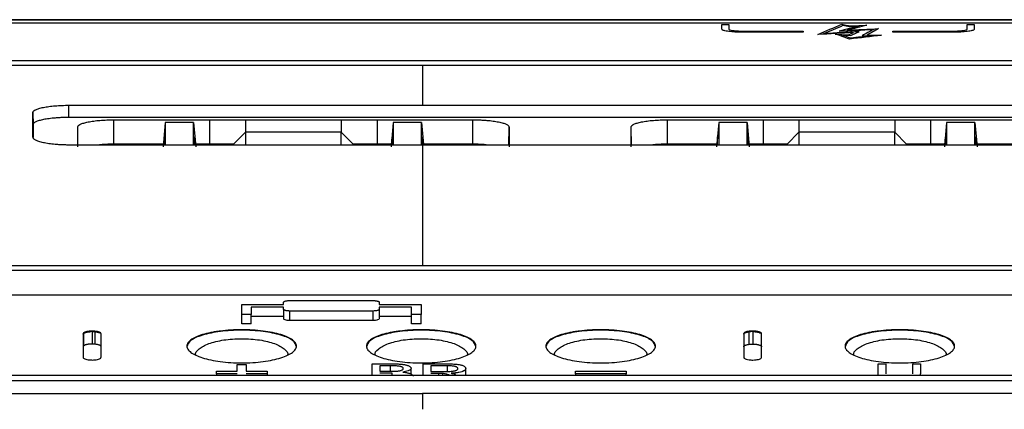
# Model space of a CAD drawing. Header units: millimetres. Extents: x -155 to 1130, y -373 to 1265.
# Tile 12 of 198: x 581 to 663, y 38 to 71. Entities that reach past the tile are written whole.
import ezdxf

# ---------------------------------------------------------------- set-up
doc = ezdxf.new("R2010")
doc.units = ezdxf.units.MM

msp = doc.modelspace()

# ---------------------------------------------------------------- linework, layer by layer
at = {"color": 7, "linetype": 'Continuous', "lineweight": 25}
for p, q in [((675.045, 70.686), (552.371, 70.686)), ((577.621, 70.456), (663.964, 70.456)), ((663.955, 70.723), (577.857, 70.723)), ((639.62, 70.331), (640.22, 70.331)), ((650.275, 70.154), (651.109, 70.186)), ((650.392, 70.203), (651.733, 70.254)), ((660.118, 70.332), (660.718, 70.332)), ((646.42, 69.683), (641.22, 69.683)), ((641.337, 69.772), (641.82, 69.772)), ((641.82, 69.772), (646.42, 69.772)), ((649.091, 69.526), (650.221, 69.468)), ((649.628, 69.451), (650.408, 69.411)), ((651.341, 69.381), (652.126, 69.381)), ((651.732, 69.426), (652.98, 69.426)), ((653.918, 69.772), (658.518, 69.772)), ((659.118, 69.683), (653.918, 69.683)), ((658.518, 69.772), (659.002, 69.772)), ((506.514, 66.916), (614.602, 66.916)), ((552.756, 67.316), (701.152, 67.316)), ((614.602, 66.916), (722.352, 66.916)), ((585.068, 63.572), (614.602, 63.572)), ((585.068, 62.551), (585.068, 63.572)), ((614.602, 63.572), (708.538, 63.572)), ((582.059, 62.974), (582.068, 61.954)), ((708.538, 62.551), (585.068, 62.551)), ((582.068, 61.954), (582.068, 60.891)), ((588.822, 60.316), (588.822, 62.358)), ((593.113, 62.143), (592.935, 60.111)), ((593.114, 62.143), (593.115, 60.25)), ((595.481, 62.141), (593.114, 62.143)), ((595.481, 60.25), (595.481, 62.141)), ((595.481, 62.141), (595.66, 60.109)), ((596.822, 62.361), (596.822, 60.318)), ((599.822, 62.355), (599.822, 61.334)), ((607.822, 62.355), (607.822, 61.334)), ((610.822, 62.361), (610.822, 60.318)), ((612.162, 62.141), (611.984, 60.109)), ((614.53, 62.143), (612.163, 62.141)), ((612.163, 62.141), (612.164, 60.25)), ((614.529, 60.25), (614.53, 62.143)), ((614.53, 62.143), (614.692, 60.297)), ((618.822, 60.316), (618.822, 62.358)), ((635.072, 60.316), (635.072, 62.358)), ((639.363, 62.143), (639.185, 60.111)), ((639.364, 62.143), (639.365, 60.25)), ((641.731, 62.141), (639.364, 62.143)), ((641.731, 60.25), (641.731, 62.141)), ((641.731, 62.141), (641.91, 60.109)), ((643.072, 62.361), (643.072, 60.318)), ((646.072, 62.355), (646.072, 61.334)), ((654.072, 62.355), (654.072, 61.334)), ((657.072, 62.361), (657.072, 60.318)), ((658.412, 62.141), (658.234, 60.109)), ((660.78, 62.143), (658.413, 62.141)), ((658.413, 62.141), (658.414, 60.25)), ((660.779, 60.25), (660.78, 62.143)), ((660.78, 62.143), (660.959, 60.111)), ((593.025, 60.927), (592.965, 60.25)), ((593.026, 60.25), (593.025, 60.927)), ((595.57, 60.925), (595.569, 60.25)), ((595.63, 60.25), (595.57, 60.925)), ((599.822, 61.334), (598.822, 60.315)), ((599.822, 61.334), (599.822, 60.25)), ((607.822, 61.334), (599.822, 61.334)), ((607.822, 60.25), (607.822, 61.334)), ((607.822, 61.334), (608.822, 60.315)), ((612.014, 60.25), (612.074, 60.925)), ((612.074, 60.925), (612.075, 60.25)), ((614.618, 60.242), (614.619, 60.927)), ((614.619, 60.927), (614.679, 60.25)), ((639.275, 60.927), (639.215, 60.25)), ((639.276, 60.25), (639.275, 60.927)), ((641.82, 60.925), (641.819, 60.25)), ((641.88, 60.25), (641.82, 60.925)), ((646.072, 61.334), (645.072, 60.315)), ((646.072, 61.334), (646.072, 60.25)), ((654.072, 61.334), (646.072, 61.334)), ((654.072, 60.25), (654.072, 61.334)), ((654.072, 61.334), (655.072, 60.315)), ((658.264, 60.25), (658.324, 60.925)), ((658.324, 60.925), (658.325, 60.25)), ((660.868, 60.25), (660.869, 60.927)), ((660.869, 60.927), (660.929, 60.25)), ((614.602, 60.25), (585.068, 60.25)), ((592.953, 60.317), (588.822, 60.316)), ((596.822, 60.318), (595.641, 60.318)), ((612.002, 60.318), (610.822, 60.318)), ((708.116, 60.25), (614.602, 60.25)), ((618.822, 60.316), (614.69, 60.317)), ((639.203, 60.317), (635.072, 60.316)), ((643.072, 60.318), (641.891, 60.318)), ((658.252, 60.318), (657.072, 60.318)), ((665.072, 60.316), (660.94, 60.317)), ((515.025, 50.192), (714.18, 50.192)), ((714.18, 49.772), (515.025, 49.772)), ((714.18, 47.689), (515.025, 47.689)), ((599.502, 46.932), (603.002, 46.932)), ((599.502, 46.085), (599.502, 46.932)), ((603.002, 46.932), (603.002, 47.105)), ((603.502, 47.25), (610.502, 47.25)), ((611.002, 47.105), (611.002, 46.932)), ((611.002, 46.932), (614.502, 46.932)), ((600.302, 46.085), (599.502, 46.085)), ((599.502, 45.294), (599.502, 46.085)), ((603.002, 46.699), (600.302, 46.699)), ((600.302, 46.699), (600.302, 46.085)), ((600.302, 45.294), (600.302, 46.085)), ((603.002, 46.525), (603.002, 46.699)), ((603.002, 46.525), (603.002, 45.733)), ((610.502, 46.378), (603.502, 46.378)), ((603.502, 46.378), (603.502, 45.587)), ((610.502, 45.587), (610.502, 46.378)), ((613.702, 46.699), (611.002, 46.699)), ((611.002, 46.699), (611.002, 46.525)), ((611.002, 46.525), (611.002, 45.733)), ((613.702, 46.085), (613.702, 46.699)), ((614.502, 46.085), (613.702, 46.085)), ((613.702, 45.294), (613.702, 46.085)), ((614.502, 45.294), (614.502, 46.085)), ((600.302, 45.294), (599.502, 45.294)), ((603.002, 45.908), (600.302, 45.908)), ((610.502, 45.587), (603.502, 45.587)), ((613.702, 45.908), (611.002, 45.908)), ((614.502, 45.294), (613.702, 45.294)), ((586.285, 44.546), (586.285, 44.503)), ((586.286, 44.502), (586.286, 43.459)), ((587.002, 44.703), (587.002, 44.664)), ((587.002, 44.66), (587.002, 43.617)), ((587.227, 44.647), (587.227, 43.606)), ((587.228, 44.693), (587.228, 44.65)), ((641.919, 44.64), (641.872, 44.64)), ((641.919, 44.687), (641.919, 44.644)), ((641.92, 43.6), (641.92, 44.64)), ((642.203, 44.703), (642.203, 44.664)), ((642.203, 44.66), (642.203, 43.617)), ((597.386, 41.116), (597.386, 41.353)), ((597.386, 41.353), (599.129, 41.353)), ((599.129, 41.353), (599.129, 41.902)), ((599.129, 41.902), (599.875, 41.902)), ((599.875, 41.902), (599.875, 41.353)), ((599.875, 41.353), (601.618, 41.353)), ((601.618, 41.353), (601.618, 41.116)), ((610.401, 41.963), (612.132, 41.963)), ((610.401, 41.015), (610.401, 41.963)), ((611.934, 41.796), (611.053, 41.796)), ((611.053, 41.796), (611.053, 41.347)), ((611.053, 41.347), (612.006, 41.347)), ((612.072, 41.178), (611.053, 41.178)), ((613.661, 41.113), (613.661, 41.587)), ((614.668, 41.963), (616.674, 41.963)), ((614.668, 41.015), (614.668, 41.963)), ((616.698, 41.796), (615.32, 41.796)), ((615.32, 41.796), (615.32, 41.329)), ((615.32, 41.329), (616.558, 41.329)), ((615.988, 41.16), (615.32, 41.16)), ((616.309, 41.015), (616.309, 41.153)), ((618.224, 41.015), (618.224, 41.571)), ((627.386, 41.353), (631.618, 41.353)), ((627.386, 41.116), (627.386, 41.353)), ((631.618, 41.353), (631.618, 41.116)), ((652.684, 41.124), (652.684, 41.963)), ((652.684, 41.963), (653.336, 41.963)), ((653.336, 41.963), (653.336, 41.134)), ((655.588, 41.134), (655.588, 41.963)), ((655.588, 41.963), (656.24, 41.963)), ((656.24, 41.963), (656.24, 41.124)), ((515.238, 41.015), (713.967, 41.015)), ((713.967, 40.53), (515.238, 40.53)), ((599.129, 41.116), (597.386, 41.116)), ((597.386, 41.116), (597.386, 41.015)), ((601.618, 41.116), (599.875, 41.116)), ((601.618, 41.116), (601.618, 41.015)), ((631.618, 41.116), (627.386, 41.116)), ((627.386, 41.116), (627.386, 41.015)), ((631.618, 41.015), (631.618, 41.116)), ((652.684, 41.015), (652.684, 41.124)), ((656.24, 41.015), (656.24, 41.124)), ((515.238, 39.475), (614.602, 39.475)), ((713.967, 39.475), (614.602, 39.475))]:
    msp.add_line(p, q, dxfattribs=at)
at = {"color": 8, "linetype": 'Continuous', "lineweight": 25}
for p, q in [((585.817, 60.25), (585.804, 61.753)), ((621.827, 60.25), (621.84, 61.753)), ((632.067, 60.25), (632.054, 61.753)), ((611.934, 41.347), (611.934, 41.796)), ((612.072, 41.015), (612.072, 41.178)), ((615.988, 41.015), (615.988, 41.16)), ((616.698, 41.333), (616.698, 41.796))]:
    msp.add_line(p, q, dxfattribs=at)
at = {"color": 7, "linetype": 'Continuous', "lineweight": 25, "flags": 128}
for points in [[(588.822, 62.358), (593.302, 62.36), (596.822, 62.361)], [(596.822, 62.361), (598.502, 62.358), (599.822, 62.355)], [(599.822, 62.355), (604.302, 62.355), (607.822, 62.355)], [(607.822, 62.355), (609.502, 62.358), (610.822, 62.361)], [(610.822, 62.361), (615.302, 62.359), (618.822, 62.358)], [(635.072, 62.358), (639.552, 62.36), (643.072, 62.361)], [(643.072, 62.361), (644.752, 62.358), (646.072, 62.355)], [(646.072, 62.355), (650.552, 62.355), (654.072, 62.355)], [(654.072, 62.355), (655.752, 62.358), (657.072, 62.361)], [(657.072, 62.361), (661.552, 62.359), (665.072, 62.358)], [(598.822, 60.315), (598.313, 60.316), (596.822, 60.318)], [(610.822, 60.318), (609.331, 60.316), (608.822, 60.315)], [(645.072, 60.315), (644.563, 60.316), (643.072, 60.318)], [(657.072, 60.318), (655.581, 60.316), (655.072, 60.315)]]:
    msp.add_lwpolyline(points, dxfattribs=at)
at = {"color": 7, "linetype": 'Continuous', "lineweight": 25}
for points in [[(639.62, 69.919), (639.62, 70.058), (639.62, 70.195), (639.62, 70.331)], [(640.22, 70.331), (640.22, 70.224), (640.22, 70.116), (640.22, 70.006)], [(640.22, 70.006), (640.22, 69.983), (640.22, 69.959), (640.22, 69.936)], [(647.662, 69.484), (648.326, 69.777), (648.991, 70.063), (649.656, 70.342)], [(648.148, 69.558), (648.684, 69.794), (649.221, 70.025), (649.758, 70.252)], [(651.109, 70.186), (650.553, 70.048), (649.997, 69.909), (649.44, 69.767)], [(649.656, 70.342), (649.901, 70.296), (650.147, 70.25), (650.392, 70.203)], [(649.758, 70.252), (649.93, 70.219), (650.103, 70.187), (650.275, 70.154)], [(651.733, 70.254), (651.189, 70.12), (650.645, 69.984), (650.101, 69.847)], [(650.101, 69.847), (650.978, 69.89), (651.855, 69.933), (652.732, 69.976)], [(652.732, 69.976), (652.399, 69.796), (652.065, 69.612), (651.732, 69.426)], [(660.118, 70.007), (660.118, 70.116), (660.118, 70.224), (660.118, 70.332)], [(660.118, 69.936), (660.118, 69.96), (660.118, 69.983), (660.118, 70.007)], [(660.718, 70.332), (660.718, 70.196), (660.718, 70.058), (660.718, 69.919)], [(646.42, 69.772), (646.42, 69.742), (646.42, 69.712), (646.42, 69.683)], [(650.623, 69.645), (649.636, 69.591), (648.649, 69.538), (647.662, 69.484)], [(651.109, 69.719), (650.122, 69.665), (649.135, 69.612), (648.148, 69.558)], [(650.287, 69.097), (649.888, 69.242), (649.489, 69.385), (649.091, 69.526)], [(649.44, 69.767), (650.392, 69.815), (651.344, 69.862), (652.296, 69.909)], [(650.408, 69.171), (650.148, 69.265), (649.888, 69.358), (649.628, 69.451)], [(650.221, 69.468), (650.355, 69.527), (650.489, 69.586), (650.623, 69.645)], [(652.98, 69.426), (652.082, 69.317), (651.184, 69.208), (650.287, 69.097)], [(650.408, 69.411), (650.642, 69.514), (650.875, 69.617), (651.109, 69.719)], [(652.126, 69.381), (651.553, 69.311), (650.981, 69.241), (650.408, 69.171)], [(652.296, 69.909), (651.978, 69.735), (651.659, 69.559), (651.341, 69.381)], [(653.918, 69.683), (653.918, 69.713), (653.918, 69.742), (653.918, 69.772)], [(614.602, 66.916), (614.602, 65.872), (614.602, 64.757), (614.602, 63.572)], [(582.059, 60.9), (582.059, 61.613), (582.059, 62.305), (582.059, 62.974)], [(585.804, 60.091), (585.804, 60.659), (585.804, 61.213), (585.804, 61.753)], [(621.84, 61.753), (621.84, 61.213), (621.84, 60.659), (621.84, 60.091)], [(632.054, 60.091), (632.054, 60.659), (632.054, 61.213), (632.054, 61.753)], [(586.252, 44.437), (586.259, 44.459), (586.266, 44.481), (586.285, 44.503)], [(586.252, 44.48), (586.252, 43.834), (586.252, 43.179), (586.252, 42.514)], [(586.293, 44.51), (586.304, 44.518), (586.315, 44.526), (586.328, 44.535)], [(587.002, 44.66), (587.079, 44.657), (587.155, 44.653), (587.228, 44.65)], [(587.252, 44.647), (587.278, 44.644), (587.304, 44.641), (587.329, 44.638)], [(587.752, 42.514), (587.752, 43.179), (587.752, 43.834), (587.752, 44.48)], [(641.453, 44.48), (641.453, 43.834), (641.453, 43.179), (641.453, 42.514)], [(641.453, 44.437), (641.454, 44.444), (641.454, 44.45), (641.456, 44.457)], [(641.845, 44.635), (641.854, 44.635), (641.863, 44.635), (641.872, 44.635)], [(642.203, 44.703), (642.107, 44.7), (642.01, 44.697), (641.919, 44.687)], [(642.203, 44.658), (642.249, 44.658), (642.294, 44.658), (642.339, 44.658)], [(642.339, 44.656), (642.385, 44.652), (642.43, 44.649), (642.474, 44.645)], [(642.474, 44.645), (642.522, 44.638), (642.568, 44.631), (642.612, 44.624)], [(642.612, 44.624), (642.646, 44.617), (642.678, 44.609), (642.707, 44.602)], [(642.707, 44.602), (642.788, 44.576), (642.851, 44.55), (642.894, 44.524)], [(642.894, 44.524), (642.914, 44.509), (642.93, 44.494), (642.939, 44.48)], [(642.953, 42.514), (642.953, 43.179), (642.953, 43.834), (642.953, 44.48)], [(642.203, 42.283), (642.299, 42.287), (642.396, 42.29), (642.487, 42.3)], [(614.602, 39.475), (614.602, 39.042), (614.602, 38.605), (614.602, 38.164)]]:
    msp.add_open_spline(points, degree=3, dxfattribs=at)
for points, knots in [([(641.22, 69.683), (641.114, 69.683), (641.009, 69.684), (640.804, 69.69), (640.702, 69.695), (640.508, 69.707), (640.416, 69.714), (640.242, 69.732), (640.16, 69.742), (639.939, 69.774), (639.82, 69.801), (639.662, 69.857), (639.62, 69.888), (639.62, 69.919)], [0, 0, 0, 0, 0.125, 0.125, 0.25, 0.25, 0.375, 0.375, 0.5, 0.5, 0.75, 0.75, 1, 1, 1, 1]), ([(640.22, 69.936), (640.22, 69.914), (640.249, 69.893), (640.36, 69.854), (640.442, 69.835), (640.647, 69.805), (640.772, 69.793), (641.041, 69.776), (641.188, 69.772), (641.337, 69.772)], [0, 0, 0, 0, 0.25, 0.25, 0.5, 0.5, 0.75, 0.75, 1, 1, 1, 1]), ([(659.002, 69.772), (659.15, 69.772), (659.295, 69.776), (659.566, 69.793), (659.69, 69.805), (659.896, 69.836), (659.978, 69.854), (660.089, 69.893), (660.118, 69.915), (660.118, 69.936)], [0, 0, 0, 0, 0.25, 0.25, 0.5, 0.5, 0.75, 0.75, 1, 1, 1, 1]), ([(660.718, 69.919), (660.718, 69.904), (660.708, 69.889), (660.668, 69.859), (660.637, 69.844), (660.558, 69.815), (660.509, 69.802), (660.394, 69.776), (660.327, 69.764), (660.106, 69.731), (659.928, 69.713), (659.542, 69.689), (659.331, 69.683), (659.118, 69.683)], [0, 0, 0, 0, 0.125, 0.125, 0.25, 0.25, 0.375, 0.375, 0.5, 0.5, 0.75, 0.75, 1, 1, 1, 1]), ([(582.059, 62.974), (582.06, 62.986), (582.062, 63.008), (582.076, 63.042), (582.099, 63.075), (582.131, 63.108), (582.172, 63.14), (582.223, 63.172), (582.333, 63.229), (582.544, 63.309), (582.921, 63.4), (583.379, 63.475), (583.818, 63.521), (584.19, 63.548), (584.477, 63.562), (584.771, 63.571), (584.968, 63.572), (585.068, 63.572)], [0, 0, 0, 0, 0.036139, 0.07198, 0.107631, 0.143198, 0.178791, 0.214519, 0.250489, 0.37619, 0.501717, 0.626678, 0.75111, 0.813658, 0.875566, 0.937469, 1, 1, 1, 1]), ([(585.068, 62.551), (585.011, 62.551), (584.898, 62.551), (584.73, 62.548), (584.563, 62.543), (584.399, 62.537), (584.236, 62.529), (584.075, 62.518), (583.787, 62.497), (583.388, 62.455), (582.932, 62.38), (582.555, 62.289), (582.323, 62.202), (582.191, 62.128), (582.12, 62.072), (582.076, 62.013), (582.071, 61.974), (582.068, 61.954)], [0, 0, 0, 0, 0.035789, 0.071283, 0.1066, 0.141855, 0.177168, 0.212656, 0.248435, 0.372232, 0.496626, 0.622493, 0.748653, 0.811672, 0.874177, 0.936757, 1, 1, 1, 1]), ([(585.804, 61.753), (585.805, 61.764), (585.807, 61.787), (585.821, 61.821), (585.844, 61.854), (585.876, 61.887), (585.917, 61.92), (585.968, 61.952), (586.077, 62.01), (586.286, 62.09), (586.662, 62.182), (587.121, 62.258), (587.563, 62.306), (587.938, 62.333), (588.227, 62.347), (588.523, 62.356), (588.722, 62.358), (588.822, 62.358)], [0, 0, 0, 0, 0.03601, 0.071733, 0.107273, 0.142738, 0.178235, 0.213872, 0.249755, 0.374621, 0.499173, 0.624981, 0.750179, 0.812968, 0.875106, 0.937236, 1, 1, 1, 1]), ([(618.822, 62.358), (618.88, 62.358), (618.994, 62.358), (619.164, 62.355), (619.333, 62.35), (619.499, 62.343), (619.664, 62.335), (619.827, 62.324), (620.119, 62.302), (620.524, 62.258), (620.982, 62.182), (621.358, 62.09), (621.587, 62.002), (621.718, 61.928), (621.788, 61.871), (621.832, 61.812), (621.837, 61.773), (621.84, 61.753)], [0, 0, 0, 0, 0.035976, 0.071663, 0.10718, 0.142647, 0.178184, 0.21391, 0.249944, 0.375124, 0.500978, 0.625488, 0.75037, 0.812952, 0.875035, 0.937194, 1, 1, 1, 1]), ([(632.054, 61.753), (632.055, 61.764), (632.057, 61.787), (632.071, 61.821), (632.094, 61.854), (632.126, 61.887), (632.167, 61.92), (632.218, 61.952), (632.327, 62.01), (632.536, 62.09), (632.912, 62.182), (633.371, 62.258), (633.813, 62.306), (634.188, 62.333), (634.477, 62.347), (634.773, 62.356), (634.972, 62.358), (635.072, 62.358)], [0, 0, 0, 0, 0.03601, 0.071733, 0.107273, 0.142738, 0.178235, 0.213872, 0.249755, 0.374621, 0.499173, 0.624981, 0.750179, 0.812968, 0.875106, 0.937236, 1, 1, 1, 1]), ([(585.068, 60.25), (585.011, 60.25), (584.897, 60.251), (584.727, 60.254), (584.559, 60.259), (584.393, 60.266), (584.229, 60.276), (584.067, 60.287), (583.776, 60.312), (583.373, 60.359), (582.915, 60.442), (582.54, 60.541), (582.311, 60.635), (582.18, 60.715), (582.11, 60.776), (582.067, 60.838), (582.062, 60.879), (582.059, 60.9)], [0, 0, 0, 0, 0.035922, 0.071548, 0.107, 0.142395, 0.177857, 0.213505, 0.249458, 0.374405, 0.500133, 0.624932, 0.750156, 0.812801, 0.874942, 0.937151, 1, 1, 1, 1]), ([(588.822, 60.316), (588.482, 60.312), (588.024, 60.308), (587.641, 60.262), (587.543, 60.25)], [0, 0, 0, 0, 0.743977, 1, 1, 1, 1]), ([(620.108, 60.25), (619.883, 60.271), (619.476, 60.31), (619.025, 60.314), (618.822, 60.316)], [0, 0, 0, 0, 0.5508234, 1, 1, 1, 1]), ([(635.072, 60.316), (634.732, 60.312), (634.274, 60.308), (633.891, 60.262), (633.793, 60.25)], [0, 0, 0, 0, 0.743977, 1, 1, 1, 1]), ([(603.002, 47.105), (603.003, 47.112), (603.005, 47.126), (603.022, 47.146), (603.05, 47.167), (603.091, 47.187), (603.151, 47.211), (603.24, 47.233), (603.363, 47.247), (603.455, 47.249), (603.502, 47.25)], [0, 0, 0, 0, 0.093239, 0.190804, 0.29193, 0.395618, 0.500677, 0.65493, 0.823828, 1, 1, 1, 1]), ([(610.502, 47.25), (610.523, 47.249), (610.565, 47.249), (610.629, 47.245), (610.692, 47.239), (610.752, 47.231), (610.809, 47.221), (610.877, 47.203), (610.944, 47.178), (610.994, 47.145), (610.999, 47.118), (611.002, 47.105)], [0, 0, 0, 0, 0.077843, 0.158597, 0.241803, 0.326891, 0.413207, 0.500059, 0.674239, 0.842262, 1, 1, 1, 1]), ([(614.502, 46.932), (614.502, 46.791), (614.502, 46.511), (614.502, 46.227), (614.502, 46.085)], [0, 0, 0, 0, 0.500009, 1, 1, 1, 1]), ([(603.502, 46.378), (603.481, 46.379), (603.439, 46.379), (603.376, 46.383), (603.313, 46.389), (603.253, 46.397), (603.196, 46.408), (603.128, 46.425), (603.06, 46.451), (603.011, 46.484), (603.005, 46.511), (603.002, 46.525)], [0, 0, 0, 0, 0.077474, 0.157814, 0.240568, 0.325175, 0.410994, 0.497345, 0.672454, 0.841399, 1, 1, 1, 1]), ([(611.002, 46.525), (611.001, 46.518), (610.999, 46.504), (610.982, 46.483), (610.953, 46.462), (610.912, 46.442), (610.852, 46.417), (610.763, 46.395), (610.641, 46.381), (610.549, 46.379), (610.502, 46.378)], [0, 0, 0, 0, 0.09374, 0.191839, 0.293522, 0.397772, 0.503379, 0.656386, 0.824365, 1, 1, 1, 1]), ([(603.502, 45.587), (603.367, 45.587), (603.236, 45.604), (603.054, 45.658), (603.002, 45.695), (603.002, 45.733)], [0, 0, 0, 0, 0.5, 0.5, 1, 1, 1, 1]), ([(611.002, 45.733), (611.002, 45.695), (610.951, 45.658), (610.768, 45.603), (610.637, 45.587), (610.502, 45.587)], [0, 0, 0, 0, 0.5, 0.5, 1, 1, 1, 1]), ([(586.285, 44.546), (586.28, 44.541), (586.276, 44.536), (586.273, 44.53), (586.268, 44.522), (586.264, 44.514), (586.261, 44.505), (586.257, 44.497), (586.255, 44.489), (586.252, 44.48)], [0, 0, 0, 0, 0.0000583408, 0.0000583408, 0.0000583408, 0.0001463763, 0.0001463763, 0.0001463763, 0.0002345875, 0.0002345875, 0.0002345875, 0.0002345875]), ([(587.002, 44.703), (586.921, 44.702), (586.841, 44.7), (586.688, 44.685), (586.617, 44.674), (586.491, 44.645), (586.434, 44.628), (586.343, 44.59), (586.313, 44.568), (586.285, 44.546)], [0, 0, 0, 0, 0.25, 0.25, 0.5, 0.5, 0.75, 0.75, 1, 1, 1, 1]), ([(586.328, 44.535), (586.34, 44.542), (586.365, 44.556), (586.413, 44.576), (586.466, 44.593), (586.522, 44.609), (586.581, 44.622), (586.643, 44.633), (586.706, 44.643), (586.77, 44.65), (586.834, 44.655), (586.877, 44.657), (586.898, 44.658)], [0, 0, 0, 0, 0.114053, 0.225316, 0.333816, 0.438836, 0.540291, 0.6386, 0.733874, 0.826015, 0.91474, 1, 1, 1, 1]), ([(587.002, 44.66), (586.985, 44.66), (586.95, 44.66), (586.916, 44.658), (586.898, 44.658)], [0, 0, 0, 0, 0.493593, 1, 1, 1, 1]), ([(587.228, 44.693), (587.209, 44.695), (587.19, 44.696), (587.171, 44.697), (587.152, 44.698), (587.133, 44.699), (587.114, 44.699), (587.077, 44.701), (587.04, 44.702), (587.002, 44.703)], [0, 0, 0, 0, 0.0000576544, 0.0000576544, 0.0000576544, 0.0001152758, 0.0001152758, 0.0001152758, 0.0002282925, 0.0002282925, 0.0002282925, 0.0002282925]), ([(587.752, 44.48), (587.747, 44.503), (587.741, 44.527), (587.695, 44.571), (587.658, 44.592), (587.564, 44.63), (587.507, 44.647), (587.379, 44.675), (587.303, 44.684), (587.228, 44.693)], [0, 0, 0, 0, 0.25, 0.25, 0.5, 0.5, 0.75, 0.75, 1, 1, 1, 1]), ([(587.329, 44.638), (587.353, 44.634), (587.403, 44.626), (587.474, 44.611), (587.543, 44.592), (587.608, 44.569), (587.667, 44.542), (587.715, 44.512), (587.731, 44.49), (587.739, 44.478)], [0, 0, 0, 0, 0.112455, 0.235182, 0.368618, 0.511772, 0.664605, 0.827701, 1, 1, 1, 1]), ([(587.752, 44.437), (587.752, 44.443), (587.75, 44.457), (587.743, 44.47), (587.739, 44.477)], [0, 0, 0, 0, 0.492201, 1, 1, 1, 1]), ([(599.502, 42.041), (599.192, 42.041), (598.889, 42.05), (598.291, 42.088), (597.995, 42.116), (597.435, 42.19), (597.17, 42.235), (596.67, 42.34), (596.437, 42.4), (596.021, 42.531), (595.833, 42.603), (595.507, 42.756), (595.37, 42.836), (595.15, 43.003), (595.065, 43.09), (594.953, 43.265), (594.925, 43.353), (594.924, 43.531), (594.953, 43.62), (595.064, 43.794), (595.147, 43.878), (595.369, 44.043), (595.507, 44.122), (595.83, 44.271), (596.015, 44.34), (596.437, 44.469), (596.668, 44.527), (597.04, 44.603), (597.168, 44.626), (597.434, 44.669), (597.573, 44.689), (597.995, 44.743), (598.285, 44.769), (598.883, 44.806), (599.194, 44.815), (599.805, 44.815), (600.109, 44.806), (600.712, 44.77), (601.006, 44.743), (601.564, 44.673), (601.834, 44.629), (602.334, 44.527), (602.564, 44.47), (602.983, 44.342), (603.173, 44.271), (603.497, 44.123), (603.634, 44.044), (603.857, 43.879), (603.94, 43.793), (604.051, 43.62), (604.08, 43.531), (604.08, 43.353), (604.051, 43.265), (603.94, 43.09), (603.855, 43.003), (603.633, 42.836), (603.497, 42.756), (603.173, 42.604), (602.984, 42.532), (602.567, 42.4), (602.339, 42.341), (601.84, 42.236), (601.571, 42.19), (601.013, 42.117), (600.723, 42.089), (600.118, 42.05), (599.812, 42.041), (599.502, 42.041)], [0, 0, 0, 0, 0.03125, 0.03125, 0.0625, 0.0625, 0.09375, 0.09375, 0.125, 0.125, 0.15625, 0.15625, 0.1875, 0.1875, 0.21875, 0.21875, 0.25, 0.25, 0.28125, 0.28125, 0.3125, 0.3125, 0.34375, 0.34375, 0.375, 0.375, 0.40625, 0.40625, 0.421875, 0.421875, 0.4375, 0.4375, 0.46875, 0.46875, 0.5, 0.5, 0.53125, 0.53125, 0.5625, 0.5625, 0.59375, 0.59375, 0.625, 0.625, 0.65625, 0.65625, 0.6875, 0.6875, 0.71875, 0.71875, 0.75, 0.75, 0.78125, 0.78125, 0.8125, 0.8125, 0.84375, 0.84375, 0.875, 0.875, 0.90625, 0.90625, 0.9375, 0.9375, 0.96875, 0.96875, 1, 1, 1, 1]), ([(604.079, 43.398), (604.015, 43.575), (603.885, 43.93), (603.019, 44.313), (602.097, 44.543), (601.291, 44.674), (600.419, 44.754), (599.503, 44.781), (598.586, 44.754), (597.715, 44.674), (596.908, 44.543), (595.986, 44.313), (595.119, 43.93), (594.99, 43.575), (594.925, 43.398)], [0, 0, 0, 0, 0.12469, 0.249447, 0.3138, 0.37475, 0.437894, 0.500014, 0.562017, 0.625279, 0.686161, 0.750577, 0.875333, 1, 1, 1, 1]), ([(614.502, 42.041), (614.192, 42.041), (613.889, 42.05), (613.291, 42.088), (612.995, 42.116), (612.435, 42.19), (612.17, 42.235), (611.67, 42.34), (611.437, 42.4), (611.021, 42.531), (610.833, 42.603), (610.507, 42.756), (610.37, 42.836), (610.15, 43.003), (610.065, 43.09), (609.953, 43.265), (609.925, 43.353), (609.924, 43.531), (609.953, 43.62), (610.064, 43.794), (610.147, 43.878), (610.369, 44.043), (610.507, 44.122), (610.83, 44.271), (611.015, 44.34), (611.437, 44.469), (611.668, 44.527), (612.04, 44.603), (612.168, 44.626), (612.434, 44.669), (612.573, 44.689), (612.995, 44.743), (613.285, 44.769), (613.883, 44.806), (614.194, 44.815), (614.805, 44.815), (615.109, 44.806), (615.712, 44.77), (616.006, 44.743), (616.564, 44.673), (616.834, 44.629), (617.334, 44.527), (617.564, 44.47), (617.983, 44.342), (618.173, 44.271), (618.497, 44.123), (618.634, 44.044), (618.857, 43.879), (618.94, 43.793), (619.051, 43.62), (619.08, 43.531), (619.08, 43.353), (619.051, 43.265), (618.94, 43.09), (618.855, 43.003), (618.633, 42.836), (618.497, 42.756), (618.173, 42.604), (617.984, 42.532), (617.567, 42.4), (617.339, 42.341), (616.84, 42.236), (616.571, 42.19), (616.013, 42.117), (615.723, 42.089), (615.118, 42.05), (614.812, 42.041), (614.502, 42.041)], [0, 0, 0, 0, 0.03125, 0.03125, 0.0625, 0.0625, 0.09375, 0.09375, 0.125, 0.125, 0.15625, 0.15625, 0.1875, 0.1875, 0.21875, 0.21875, 0.25, 0.25, 0.28125, 0.28125, 0.3125, 0.3125, 0.34375, 0.34375, 0.375, 0.375, 0.40625, 0.40625, 0.421875, 0.421875, 0.4375, 0.4375, 0.46875, 0.46875, 0.5, 0.5, 0.53125, 0.53125, 0.5625, 0.5625, 0.59375, 0.59375, 0.625, 0.625, 0.65625, 0.65625, 0.6875, 0.6875, 0.71875, 0.71875, 0.75, 0.75, 0.78125, 0.78125, 0.8125, 0.8125, 0.84375, 0.84375, 0.875, 0.875, 0.90625, 0.90625, 0.9375, 0.9375, 0.96875, 0.96875, 1, 1, 1, 1]), ([(619.079, 43.398), (619.015, 43.575), (618.885, 43.93), (618.019, 44.313), (617.097, 44.543), (616.291, 44.674), (615.419, 44.754), (614.503, 44.781), (613.586, 44.754), (612.715, 44.674), (611.908, 44.543), (610.986, 44.313), (610.119, 43.93), (609.99, 43.575), (609.925, 43.398)], [0, 0, 0, 0, 0.12469, 0.249447, 0.313803, 0.37475, 0.437897, 0.500015, 0.56202, 0.62528, 0.686163, 0.750578, 0.875335, 1, 1, 1, 1]), ([(629.502, 42.041), (629.192, 42.041), (628.889, 42.05), (628.291, 42.088), (627.995, 42.116), (627.435, 42.19), (627.17, 42.235), (626.67, 42.34), (626.437, 42.4), (626.021, 42.531), (625.833, 42.603), (625.507, 42.756), (625.37, 42.836), (625.15, 43.003), (625.065, 43.09), (624.953, 43.265), (624.925, 43.353), (624.924, 43.531), (624.953, 43.62), (625.064, 43.794), (625.147, 43.878), (625.369, 44.043), (625.507, 44.122), (625.83, 44.271), (626.015, 44.34), (626.437, 44.469), (626.668, 44.527), (627.04, 44.603), (627.168, 44.626), (627.434, 44.669), (627.573, 44.689), (627.995, 44.743), (628.285, 44.769), (628.883, 44.806), (629.194, 44.815), (629.805, 44.815), (630.109, 44.806), (630.712, 44.77), (631.006, 44.743), (631.564, 44.673), (631.834, 44.629), (632.334, 44.527), (632.564, 44.47), (632.983, 44.342), (633.173, 44.271), (633.497, 44.123), (633.634, 44.044), (633.857, 43.879), (633.94, 43.793), (634.051, 43.62), (634.08, 43.531), (634.08, 43.353), (634.051, 43.265), (633.94, 43.09), (633.855, 43.003), (633.633, 42.836), (633.497, 42.756), (633.173, 42.604), (632.984, 42.532), (632.567, 42.4), (632.339, 42.341), (631.84, 42.236), (631.57, 42.19), (631.013, 42.117), (630.723, 42.089), (630.118, 42.05), (629.812, 42.041), (629.502, 42.041)], [0, 0, 0, 0, 0.03125, 0.03125, 0.0625, 0.0625, 0.09375, 0.09375, 0.125, 0.125, 0.15625, 0.15625, 0.1875, 0.1875, 0.21875, 0.21875, 0.25, 0.25, 0.28125, 0.28125, 0.3125, 0.3125, 0.34375, 0.34375, 0.375, 0.375, 0.40625, 0.40625, 0.421875, 0.421875, 0.4375, 0.4375, 0.46875, 0.46875, 0.5, 0.5, 0.53125, 0.53125, 0.5625, 0.5625, 0.59375, 0.59375, 0.625, 0.625, 0.65625, 0.65625, 0.6875, 0.6875, 0.71875, 0.71875, 0.75, 0.75, 0.78125, 0.78125, 0.8125, 0.8125, 0.84375, 0.84375, 0.875, 0.875, 0.90625, 0.90625, 0.9375, 0.9375, 0.96875, 0.96875, 1, 1, 1, 1]), ([(634.079, 43.398), (634.015, 43.575), (633.885, 43.93), (633.019, 44.313), (632.097, 44.543), (631.291, 44.674), (630.419, 44.754), (629.503, 44.781), (628.586, 44.754), (627.715, 44.674), (626.908, 44.543), (625.986, 44.313), (625.119, 43.93), (624.99, 43.575), (624.925, 43.398)], [0, 0, 0, 0, 0.124687, 0.249445, 0.313803, 0.374749, 0.437899, 0.500014, 0.562022, 0.62528, 0.686163, 0.750579, 0.875336, 1, 1, 1, 1]), ([(641.919, 44.687), (641.851, 44.677), (641.784, 44.667), (641.669, 44.639), (641.618, 44.622), (641.537, 44.586), (641.505, 44.565), (641.463, 44.524), (641.455, 44.502), (641.453, 44.48)], [0, 0, 0, 0, 0.25, 0.25, 0.5, 0.5, 0.75, 0.75, 1, 1, 1, 1]), ([(641.456, 44.457), (641.459, 44.465), (641.465, 44.481), (641.486, 44.504), (641.514, 44.525), (641.546, 44.544), (641.583, 44.562), (641.624, 44.578), (641.666, 44.592), (641.71, 44.605), (641.755, 44.616), (641.8, 44.625), (641.83, 44.63), (641.845, 44.633)], [0, 0, 0, 0, 0.114528, 0.224631, 0.329983, 0.43034, 0.525809, 0.616581, 0.702824, 0.784467, 0.861218, 0.932999, 1, 1, 1, 1]), ([(642.203, 44.66), (642.17, 44.659), (642.104, 44.656), (642.009, 44.65), (641.949, 44.643), (641.92, 44.64)], [0, 0, 0, 0, 0.346831, 0.680046, 1, 1, 1, 1]), ([(642.953, 44.48), (642.95, 44.494), (642.947, 44.509), (642.931, 44.537), (642.917, 44.55), (642.862, 44.59), (642.809, 44.615), (642.671, 44.657), (642.588, 44.674), (642.45, 44.691), (642.403, 44.696), (642.305, 44.701), (642.254, 44.702), (642.203, 44.703)], [0, 0, 0, 0, 0.125, 0.125, 0.25, 0.25, 0.5, 0.5, 0.75, 0.75, 0.875, 0.875, 1, 1, 1, 1]), ([(642.953, 44.437), (642.952, 44.444), (642.951, 44.458), (642.943, 44.472), (642.939, 44.479)], [0, 0, 0, 0, 0.491954, 1, 1, 1, 1]), ([(654.502, 42.041), (654.192, 42.041), (653.889, 42.05), (653.291, 42.088), (652.995, 42.116), (652.435, 42.19), (652.17, 42.235), (651.67, 42.34), (651.437, 42.4), (651.021, 42.531), (650.833, 42.603), (650.507, 42.756), (650.37, 42.836), (650.15, 43.003), (650.065, 43.09), (649.953, 43.265), (649.925, 43.353), (649.924, 43.531), (649.953, 43.62), (650.064, 43.794), (650.147, 43.878), (650.369, 44.043), (650.507, 44.122), (650.83, 44.271), (651.015, 44.34), (651.437, 44.469), (651.668, 44.527), (652.04, 44.603), (652.168, 44.626), (652.434, 44.669), (652.573, 44.689), (652.995, 44.743), (653.285, 44.769), (653.883, 44.806), (654.194, 44.815), (654.805, 44.815), (655.109, 44.806), (655.712, 44.77), (656.006, 44.743), (656.564, 44.673), (656.834, 44.629), (657.334, 44.527), (657.564, 44.47), (657.983, 44.342), (658.173, 44.271), (658.497, 44.123), (658.634, 44.044), (658.857, 43.879), (658.94, 43.793), (659.051, 43.62), (659.08, 43.531), (659.08, 43.353), (659.051, 43.265), (658.94, 43.09), (658.855, 43.003), (658.633, 42.836), (658.497, 42.756), (658.173, 42.604), (657.984, 42.532), (657.567, 42.4), (657.339, 42.341), (656.84, 42.236), (656.57, 42.19), (656.013, 42.117), (655.723, 42.089), (655.118, 42.05), (654.812, 42.041), (654.502, 42.041)], [0, 0, 0, 0, 0.03125, 0.03125, 0.0625, 0.0625, 0.09375, 0.09375, 0.125, 0.125, 0.15625, 0.15625, 0.1875, 0.1875, 0.21875, 0.21875, 0.25, 0.25, 0.28125, 0.28125, 0.3125, 0.3125, 0.34375, 0.34375, 0.375, 0.375, 0.40625, 0.40625, 0.421875, 0.421875, 0.4375, 0.4375, 0.46875, 0.46875, 0.5, 0.5, 0.53125, 0.53125, 0.5625, 0.5625, 0.59375, 0.59375, 0.625, 0.625, 0.65625, 0.65625, 0.6875, 0.6875, 0.71875, 0.71875, 0.75, 0.75, 0.78125, 0.78125, 0.8125, 0.8125, 0.84375, 0.84375, 0.875, 0.875, 0.90625, 0.90625, 0.9375, 0.9375, 0.96875, 0.96875, 1, 1, 1, 1]), ([(659.079, 43.398), (659.015, 43.575), (658.885, 43.93), (658.019, 44.313), (657.097, 44.543), (656.291, 44.674), (655.419, 44.754), (654.503, 44.781), (653.586, 44.754), (652.715, 44.674), (651.908, 44.543), (650.986, 44.313), (650.119, 43.93), (649.99, 43.575), (649.925, 43.398)], [0, 0, 0, 0, 0.124686, 0.249444, 0.313807, 0.374749, 0.437904, 0.500015, 0.562026, 0.625281, 0.686166, 0.750581, 0.875339, 1, 1, 1, 1]), ([(587.002, 43.617), (586.973, 43.616), (586.916, 43.616), (586.832, 43.612), (586.752, 43.605), (586.676, 43.596), (586.604, 43.584), (586.536, 43.569), (586.462, 43.55), (586.389, 43.525), (586.324, 43.493), (586.297, 43.471), (586.283, 43.46)], [0, 0, 0, 0, 0.089776, 0.176664, 0.26182, 0.346465, 0.431848, 0.519183, 0.609607, 0.742814, 0.871778, 1, 1, 1, 1]), ([(587.227, 43.606), (587.202, 43.608), (587.153, 43.613), (587.077, 43.616), (587.027, 43.616), (587.002, 43.617)], [0, 0, 0, 0, 0.335964, 0.669733, 1, 1, 1, 1]), ([(595.671, 42.688), (595.67, 42.689), (595.575, 42.865), (595.9, 43.223), (596.543, 43.603), (597.324, 43.834), (597.995, 43.965), (598.732, 44.046), (599.502, 44.074), (600.273, 44.046), (601.01, 43.965), (601.681, 43.834), (602.462, 43.603), (603.105, 43.223), (603.429, 42.864), (603.334, 42.689), (603.333, 42.688)], [0, 0, 0, 0, 0.0006985, 0.1262389, 0.2511817, 0.3136592, 0.3759066, 0.4380206, 0.5000257, 0.562039, 0.6241441, 0.6863993, 0.7488736, 0.8738177, 0.9993737, 1, 1, 1, 1]), ([(610.671, 42.688), (610.67, 42.689), (610.575, 42.865), (610.9, 43.223), (611.543, 43.603), (612.324, 43.834), (612.995, 43.965), (613.732, 44.046), (614.502, 44.074), (615.273, 44.046), (616.01, 43.965), (616.681, 43.834), (617.462, 43.603), (618.105, 43.223), (618.429, 42.864), (618.334, 42.689), (618.333, 42.688)], [0, 0, 0, 0, 0.000699, 0.126239, 0.251182, 0.313659, 0.375907, 0.438021, 0.500026, 0.562039, 0.624145, 0.686399, 0.748874, 0.873818, 0.999374, 1, 1, 1, 1]), ([(625.671, 42.688), (625.67, 42.689), (625.575, 42.865), (625.9, 43.223), (626.543, 43.603), (627.324, 43.834), (627.995, 43.965), (628.732, 44.046), (629.502, 44.074), (630.273, 44.046), (631.01, 43.965), (631.681, 43.834), (632.462, 43.603), (633.105, 43.223), (633.429, 42.864), (633.334, 42.689), (633.333, 42.688)], [0, 0, 0, 0, 0.000699, 0.126239, 0.251182, 0.31366, 0.375907, 0.438021, 0.500026, 0.562039, 0.624145, 0.6864, 0.748874, 0.873818, 0.999374, 1, 1, 1, 1]), ([(641.92, 43.6), (641.943, 43.603), (641.989, 43.608), (642.061, 43.613), (642.132, 43.616), (642.179, 43.616), (642.203, 43.617)], [0, 0, 0, 0, 0.254439, 0.505672, 0.754414, 1, 1, 1, 1]), ([(642.203, 43.617), (642.229, 43.616), (642.281, 43.616), (642.361, 43.612), (642.44, 43.605), (642.519, 43.596), (642.595, 43.584), (642.667, 43.57), (642.744, 43.55), (642.826, 43.52), (642.898, 43.481), (642.945, 43.438), (642.95, 43.408), (642.953, 43.393)], [0, 0, 0, 0, 0.064414, 0.131182, 0.200092, 0.270863, 0.343155, 0.41658, 0.490722, 0.603989, 0.740062, 0.873658, 1, 1, 1, 1]), ([(650.671, 42.688), (650.67, 42.689), (650.575, 42.865), (650.9, 43.223), (651.543, 43.603), (652.324, 43.834), (652.995, 43.965), (653.732, 44.046), (654.502, 44.074), (655.273, 44.046), (656.01, 43.965), (656.681, 43.834), (657.462, 43.603), (658.105, 43.223), (658.429, 42.864), (658.334, 42.689), (658.333, 42.688)], [0, 0, 0, 0, 0.000699, 0.12624, 0.251182, 0.31366, 0.375907, 0.438021, 0.500027, 0.562039, 0.624146, 0.6864, 0.748875, 0.873819, 0.999374, 1, 1, 1, 1]), ([(587.752, 43.393), (587.751, 43.403), (587.749, 43.422), (587.731, 43.451), (587.702, 43.477), (587.661, 43.503), (587.609, 43.527), (587.539, 43.551), (587.451, 43.574), (587.345, 43.595), (587.267, 43.603), (587.228, 43.607)], [0, 0, 0, 0, 0.105786, 0.207759, 0.307458, 0.406529, 0.50665, 0.609447, 0.744435, 0.87328, 1, 1, 1, 1]), ([(641.453, 43.393), (641.454, 43.401), (641.457, 43.43), (641.494, 43.473), (641.572, 43.517), (641.665, 43.551), (641.778, 43.58), (641.873, 43.593), (641.92, 43.6)], [0, 0, 0, 0, 0.0882862, 0.3293781, 0.5054321, 0.651064, 0.8279379, 1, 1, 1, 1]), ([(586.252, 42.514), (586.257, 42.49), (586.263, 42.466), (586.308, 42.421), (586.346, 42.399), (586.439, 42.36), (586.496, 42.342), (586.624, 42.313), (586.7, 42.303), (586.777, 42.294)], [0, 0, 0, 0, 0.25, 0.25, 0.5, 0.5, 0.75, 0.75, 1, 1, 1, 1]), ([(586.777, 42.294), (586.795, 42.292), (586.814, 42.291), (586.833, 42.29), (586.852, 42.289), (586.871, 42.288), (586.89, 42.287), (586.927, 42.286), (586.965, 42.284), (587.002, 42.283)], [0, 0, 0, 0, 0.0000576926, 0.0000576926, 0.0000576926, 0.000115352, 0.000115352, 0.000115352, 0.0002284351, 0.0002284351, 0.0002284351, 0.0002284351]), ([(587.002, 42.283), (587.083, 42.285), (587.163, 42.287), (587.316, 42.302), (587.388, 42.314), (587.513, 42.344), (587.57, 42.361), (587.662, 42.4), (587.691, 42.423), (587.72, 42.446)], [0, 0, 0, 0, 0.25, 0.25, 0.5, 0.5, 0.75, 0.75, 1, 1, 1, 1]), ([(587.72, 42.446), (587.724, 42.451), (587.728, 42.457), (587.731, 42.463), (587.736, 42.471), (587.74, 42.48), (587.744, 42.488), (587.747, 42.497), (587.749, 42.505), (587.752, 42.514)], [0, 0, 0, 0, 0.0000585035, 0.0000585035, 0.0000585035, 0.000146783, 0.000146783, 0.000146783, 0.0002352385, 0.0002352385, 0.0002352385, 0.0002352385]), ([(641.453, 42.514), (641.456, 42.499), (641.458, 42.485), (641.475, 42.456), (641.489, 42.442), (641.544, 42.4), (641.596, 42.375), (641.735, 42.331), (641.817, 42.314), (641.955, 42.296), (642.003, 42.291), (642.101, 42.285), (642.152, 42.284), (642.203, 42.283)], [0, 0, 0, 0, 0.125, 0.125, 0.25, 0.25, 0.5, 0.5, 0.75, 0.75, 0.875, 0.875, 1, 1, 1, 1]), ([(642.487, 42.3), (642.555, 42.31), (642.622, 42.321), (642.737, 42.35), (642.787, 42.367), (642.869, 42.405), (642.9, 42.426), (642.943, 42.469), (642.951, 42.492), (642.953, 42.514)], [0, 0, 0, 0, 0.25, 0.25, 0.5, 0.5, 0.75, 0.75, 1, 1, 1, 1]), ([(613.009, 41.568), (613.006, 41.588), (613.001, 41.623), (612.95, 41.671), (612.884, 41.708), (612.811, 41.736), (612.722, 41.76), (612.596, 41.775), (612.416, 41.787), (612.19, 41.794), (612.024, 41.795), (611.934, 41.796)], [0, 0, 0, 0, 0.126191, 0.235428, 0.328087, 0.403669, 0.462886, 0.554496, 0.674429, 0.822892, 1, 1, 1, 1]), ([(612.006, 41.347), (612.053, 41.347), (612.144, 41.348), (612.271, 41.35), (612.382, 41.353), (612.478, 41.358), (612.535, 41.362), (612.561, 41.365)], [0, 0, 0, 0, 0.2549, 0.482248, 0.682141, 0.854827, 1, 1, 1, 1]), ([(612.132, 41.963), (612.195, 41.963), (612.32, 41.962), (612.501, 41.956), (612.671, 41.947), (612.83, 41.935), (612.974, 41.919), (613.103, 41.899), (613.216, 41.876), (613.319, 41.847), (613.416, 41.811), (613.508, 41.767), (613.588, 41.714), (613.649, 41.654), (613.657, 41.61), (613.661, 41.587)], [0, 0, 0, 0, 0.085409, 0.166623, 0.243891, 0.31694, 0.385955, 0.451206, 0.51255, 0.571139, 0.638749, 0.715431, 0.801165, 0.896059, 1, 1, 1, 1]), ([(612.561, 41.365), (612.595, 41.369), (612.668, 41.379), (612.773, 41.402), (612.872, 41.432), (612.951, 41.47), (613.001, 41.516), (613.006, 41.55), (613.009, 41.568)], [0, 0, 0, 0, 0.1242301, 0.2650388, 0.4229384, 0.5978539, 0.7902652, 1, 1, 1, 1]), ([(613.661, 41.587), (613.658, 41.57), (613.654, 41.54), (613.624, 41.499), (613.587, 41.466), (613.523, 41.422), (613.408, 41.37), (613.208, 41.314), (613.048, 41.286), (612.967, 41.272)], [0, 0, 0, 0, 0.12359, 0.228856, 0.315987, 0.384777, 0.58628, 0.791252, 1, 1, 1, 1]), ([(612.967, 41.272), (613.018, 41.267), (613.119, 41.256), (613.262, 41.234), (613.391, 41.209), (613.504, 41.181), (613.602, 41.147), (613.69, 41.106), (613.768, 41.056), (613.828, 40.993), (613.835, 40.946), (613.839, 40.921)], [0, 0, 0, 0, 0.103719, 0.204629, 0.302905, 0.398569, 0.491674, 0.585606, 0.701666, 0.839743, 1, 1, 1, 1]), ([(616.309, 41.153), (616.28, 41.154), (616.214, 41.157), (616.107, 41.159), (616.029, 41.159), (615.988, 41.16)], [0, 0, 0, 0, 0.2801836, 0.6137648, 1, 1, 1, 1]), ([(616.859, 41.015), (616.845, 41.022), (616.772, 41.059), (616.606, 41.112), (616.404, 41.14), (616.309, 41.153)], [0, 0, 0, 0, 0.106227, 0.583131, 1, 1, 1, 1]), ([(616.558, 41.329), (616.638, 41.329), (616.787, 41.331), (616.993, 41.341), (617.165, 41.356), (617.287, 41.376), (617.376, 41.401), (617.448, 41.43), (617.512, 41.468), (617.563, 41.514), (617.569, 41.549), (617.572, 41.567)], [0, 0, 0, 0, 0.1618356, 0.3029461, 0.4235548, 0.5238121, 0.5886467, 0.6686056, 0.7638823, 0.8743106, 1, 1, 1, 1]), ([(616.674, 41.963), (616.774, 41.962), (616.964, 41.961), (617.233, 41.95), (617.47, 41.933), (617.668, 41.909), (617.816, 41.878), (617.935, 41.838), (618.041, 41.791), (618.137, 41.73), (618.211, 41.656), (618.22, 41.601), (618.224, 41.571)], [0, 0, 0, 0, 0.128447, 0.244678, 0.348629, 0.440745, 0.520836, 0.585726, 0.666088, 0.76187, 0.873199, 1, 1, 1, 1]), ([(617.572, 41.567), (617.57, 41.585), (617.565, 41.618), (617.516, 41.663), (617.451, 41.699), (617.379, 41.727), (617.294, 41.751), (617.183, 41.77), (617.038, 41.785), (616.874, 41.794), (616.758, 41.795), (616.698, 41.796)], [0, 0, 0, 0, 0.136574, 0.256201, 0.359372, 0.445709, 0.515396, 0.621466, 0.737321, 0.863492, 1, 1, 1, 1]), ([(618.224, 41.571), (618.223, 41.553), (618.219, 41.517), (618.188, 41.467), (618.142, 41.423), (618.085, 41.385), (618.023, 41.352), (617.96, 41.325), (617.853, 41.286), (617.658, 41.242), (617.349, 41.201), (617.119, 41.186), (616.998, 41.178)], [0, 0, 0, 0, 0.094286, 0.180483, 0.258668, 0.32875, 0.390757, 0.444793, 0.490796, 0.644798, 0.814355, 1, 1, 1, 1]), ([(616.998, 41.178), (617.045, 41.171), (617.134, 41.156), (617.257, 41.132), (617.325, 41.114), (617.358, 41.106)], [0, 0, 0, 0, 0.368385, 0.70115, 1, 1, 1, 1])]:
    msp.add_open_spline(points, degree=3, knots=knots, dxfattribs=at)
at = {"color": 8, "linetype": 'Continuous', "lineweight": 25}
msp.add_open_spline([(614.602, 60.25), (614.602, 58.359), (614.602, 55.278), (614.602, 51.609), (614.602, 50.192)], degree=3, knots=[0, 0, 0, 0, 0.613875, 1, 1, 1, 1], dxfattribs=at)

doc.saveas('drawing.dxf')
